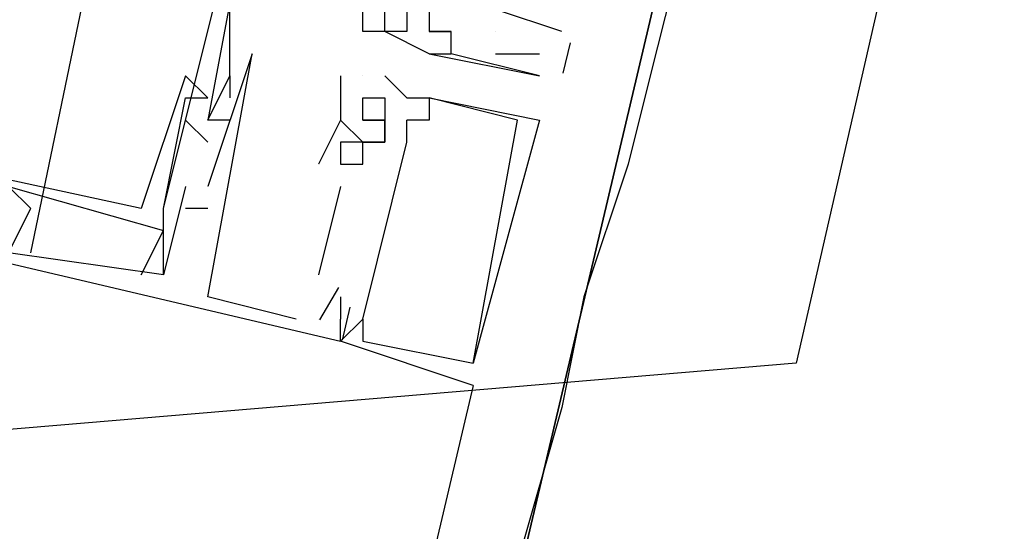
# Model space of a CAD drawing. Header units: feet. Extents: x -79 to 198, y -22 to 181.
# Tile 210 of 256: x 134.86 to 135.453, y 105.677 to 105.985. Entities that reach past the tile are written whole.
import ezdxf

# ---------------------------------------------------------------- set-up
doc = ezdxf.new("R2010")
doc.units = ezdxf.units.FT
doc.layers.add('A-AREA-UNIDAD', color=30, linetype='CONTINUOUS')
doc.layers.add('A-LINEA', color=7, linetype='CONTINUOUS')

msp = doc.modelspace()

# ---------------------------------------------------------------- linework, layer by layer
at = {"layer": 'A-AREA-UNIDAD'}
msp.add_lwpolyline([(135.92, 108.3733), (135.328, 105.7778), (134.272, 105.6889), (134.16, 106.0444), (121.52, 108.9778), (121.312, 109.3333), (121.312, 110.2933), (121.6, 111.4133), (114.608, 113.0133)], dxfattribs=at)
at = {"layer": 'A-LINEA'}
for p, q in [((134.8667, 105.8444), (134.9333, 106.1644)), ((134.8667, 105.8444), (134.9333, 106.1644)), ((134.8667, 105.8444), (134.9333, 106.1644)), ((134.8667, 105.8444), (134.9333, 106.1644)), ((134.8667, 105.8444), (134.9333, 106.1644)), ((134.8667, 105.8444), (134.9333, 106.1644)), ((134.9467, 105.8711), (135.0133, 106.1378)), ((134.9467, 105.8711), (135.0133, 106.1378)), ((134.9467, 105.8711), (135.0133, 106.1378)), ((134.9467, 105.8711), (135.0133, 106.1378)), ((134.9467, 105.8711), (135.0133, 106.1378)), ((134.9467, 105.8711), (135.0133, 106.1378)), ((135.2667, 106.0978), (131.36, 89.5511)), ((134.9867, 105.9511), (134.9867, 105.9911)), ((134.9867, 105.9511), (134.9867, 105.9911)), ((134.9867, 105.9511), (134.9867, 105.9911)), ((134.9867, 105.9511), (134.9867, 105.9911)), ((134.9867, 105.9511), (134.9867, 105.9911)), ((134.9867, 105.9511), (134.9867, 105.9911)), ((135.1867, 105.9778), (135.1467, 105.9911)), ((135.1867, 105.9778), (135.1467, 105.9911)), ((135.0667, 105.9778), (135.0667, 105.9778)), ((135.0667, 105.9778), (135.0667, 105.9778)), ((135.08, 105.9778), (135.08, 105.9778)), ((135.08, 105.9778), (135.08, 105.9778)), ((135.08, 105.9778), (135.08, 105.9778)), ((135.08, 105.9778), (135.08, 105.9778)), ((135.0933, 105.9778), (135.0933, 105.9778)), ((135.0933, 105.9778), (135.0933, 105.9778)), ((135.1067, 105.9778), (135.1067, 105.9778)), ((135.1067, 105.9778), (135.1067, 105.9778)), ((135.1067, 105.9778), (135.1067, 105.9778)), ((135.1067, 105.9778), (135.1067, 105.9778)), ((135.1067, 105.9778), (135.1067, 105.9778)), ((135.1067, 105.9778), (135.1067, 105.9778)), ((135.12, 105.9778), (135.12, 105.9778)), ((135.12, 105.9778), (135.12, 105.9778)), ((135.12, 105.9778), (135.12, 105.9778)), ((135.12, 105.9778), (135.12, 105.9778)), ((135.12, 105.9778), (135.12, 105.9778)), ((135.12, 105.9778), (135.12, 105.9778)), ((135.1467, 105.9778), (135.1467, 105.9778)), ((135.1467, 105.9778), (135.1467, 105.9778)), ((135.1917, 105.971), (135.1873, 105.9527)), ((135.1917, 105.971), (135.1873, 105.9527)), ((135, 105.9644), (135, 105.9644)), ((135, 105.9644), (135, 105.9644)), ((135, 105.9644), (135, 105.9644)), ((135, 105.9644), (135, 105.9644)), ((135, 105.9644), (135, 105.9644)), ((135, 105.9644), (135, 105.9644)), ((135.1067, 105.9644), (135.1067, 105.9644)), ((135.1067, 105.9644), (135.1067, 105.9644)), ((135.1067, 105.9644), (135.1067, 105.9644)), ((135.1067, 105.9644), (135.1067, 105.9644)), ((135.12, 105.9644), (135.12, 105.9644)), ((135.12, 105.9644), (135.12, 105.9644)), ((135.12, 105.9644), (135.12, 105.9644)), ((135.12, 105.9644), (135.12, 105.9644)), ((135.12, 105.9644), (135.12, 105.9644)), ((135.12, 105.9644), (135.12, 105.9644)), ((135.1467, 105.9644), (135.1733, 105.9644)), ((135.1467, 105.9644), (135.1733, 105.9644)), ((134.96, 105.9511), (134.96, 105.9511)), ((134.96, 105.9511), (134.96, 105.9511)), ((134.96, 105.9511), (134.96, 105.9511)), ((134.96, 105.9511), (134.96, 105.9511)), ((134.96, 105.9511), (134.96, 105.9511)), ((134.96, 105.9511), (134.96, 105.9511)), ((134.9867, 105.9511), (134.9867, 105.9511)), ((134.9867, 105.9511), (134.9867, 105.9511)), ((134.9867, 105.9511), (134.9867, 105.9511)), ((134.9867, 105.9511), (134.9867, 105.9511)), ((134.9867, 105.9511), (134.9867, 105.9511)), ((134.9867, 105.9511), (134.9867, 105.9511)), ((134.9867, 105.9511), (134.9867, 105.9511)), ((134.9867, 105.9511), (134.9867, 105.9511)), ((134.9867, 105.9511), (134.9867, 105.9511)), ((134.9867, 105.9511), (134.9867, 105.9511)), ((134.9867, 105.9511), (134.9867, 105.9511)), ((134.9867, 105.9511), (134.9867, 105.9511)), ((135.0533, 105.9511), (135.0533, 105.9511)), ((135.0533, 105.9511), (135.0533, 105.9511)), ((135.0533, 105.9511), (135.0533, 105.9511)), ((135.0533, 105.9511), (135.0533, 105.9511)), ((135.0533, 105.9511), (135.0533, 105.9511)), ((135.0533, 105.9511), (135.0533, 105.9511)), ((135.0667, 105.9511), (135.0667, 105.9511)), ((135.0667, 105.9511), (135.0667, 105.9511)), ((135.0667, 105.9511), (135.0667, 105.9511)), ((135.0667, 105.9511), (135.0667, 105.9511)), ((135.0667, 105.9511), (135.0667, 105.9511)), ((135.0667, 105.9511), (135.0667, 105.9511)), ((135.0667, 105.9511), (135.0667, 105.9511)), ((135.0667, 105.9511), (135.0667, 105.9511)), ((135.0667, 105.9511), (135.0667, 105.9511)), ((135.0667, 105.9511), (135.0667, 105.9511)), ((135.0667, 105.9511), (135.0667, 105.9511)), ((135.0667, 105.9511), (135.0667, 105.9511)), ((135.08, 105.9511), (135.08, 105.9511)), ((135.08, 105.9511), (135.08, 105.9511)), ((135.08, 105.9511), (135.08, 105.9511)), ((135.08, 105.9511), (135.08, 105.9511)), ((135.08, 105.9511), (135.08, 105.9511)), ((135.08, 105.9511), (135.08, 105.9511)), ((135.1733, 105.9511), (135.1733, 105.9511)), ((135.1733, 105.9511), (135.1733, 105.9511)), ((134.96, 105.9378), (134.96, 105.9378)), ((134.96, 105.9378), (134.96, 105.9378)), ((134.96, 105.9378), (134.96, 105.9378)), ((134.96, 105.9378), (134.96, 105.9378)), ((134.96, 105.9378), (134.96, 105.9378)), ((134.96, 105.9378), (134.96, 105.9378)), ((134.9733, 105.9378), (134.9733, 105.9378)), ((134.9733, 105.9378), (134.9733, 105.9378)), ((134.9733, 105.9378), (134.9733, 105.9378)), ((134.9733, 105.9378), (134.9733, 105.9378)), ((134.9733, 105.9378), (134.9733, 105.9378)), ((134.9733, 105.9378), (134.9733, 105.9378)), ((134.9867, 105.9378), (134.9867, 105.9378)), ((134.9867, 105.9378), (134.9867, 105.9378)), ((134.9867, 105.9378), (134.9867, 105.9378)), ((134.9867, 105.9378), (134.9867, 105.9378)), ((134.9867, 105.9378), (134.9867, 105.9378)), ((134.9867, 105.9378), (134.9867, 105.9378)), ((135.0667, 105.9378), (135.0667, 105.9378)), ((135.0667, 105.9378), (135.0667, 105.9378)), ((135.0667, 105.9378), (135.0667, 105.9378)), ((135.0667, 105.9378), (135.0667, 105.9378)), ((135.0667, 105.9378), (135.0667, 105.9378)), ((135.0667, 105.9378), (135.0667, 105.9378)), ((135.08, 105.9378), (135.08, 105.9378)), ((135.08, 105.9378), (135.08, 105.9378)), ((135.08, 105.9378), (135.08, 105.9378)), ((135.08, 105.9378), (135.08, 105.9378)), ((135.08, 105.9378), (135.08, 105.9378)), ((135.08, 105.9378), (135.08, 105.9378)), ((135.0933, 105.9378), (135.0933, 105.9378)), ((135.0933, 105.9378), (135.0933, 105.9378)), ((135.0933, 105.9378), (135.0933, 105.9378)), ((135.0933, 105.9378), (135.0933, 105.9378)), ((135.0933, 105.9378), (135.0933, 105.9378)), ((135.0933, 105.9378), (135.0933, 105.9378)), ((135.1067, 105.9378), (135.1067, 105.9378)), ((135.1067, 105.9378), (135.1067, 105.9378)), ((135.1067, 105.9378), (135.1067, 105.9378)), ((135.1067, 105.9378), (135.1067, 105.9378)), ((135.1067, 105.9378), (135.1067, 105.9378)), ((135.1067, 105.9378), (135.1067, 105.9378)), ((135.1067, 105.9378), (135.1067, 105.9378)), ((135.1067, 105.9378), (135.1067, 105.9378)), ((135.1067, 105.9378), (135.1067, 105.9378)), ((135.1067, 105.9378), (135.1067, 105.9378)), ((135.1067, 105.9378), (135.1067, 105.9378)), ((135.1067, 105.9378), (135.1067, 105.9378)), ((134.96, 105.9244), (134.9733, 105.9111)), ((134.96, 105.9244), (134.96, 105.9244)), ((134.96, 105.9244), (134.9733, 105.9111)), ((134.96, 105.9244), (134.96, 105.9244)), ((134.96, 105.9244), (134.9733, 105.9111)), ((134.96, 105.9244), (134.96, 105.9244)), ((134.96, 105.9244), (134.9733, 105.9111)), ((134.96, 105.9244), (134.96, 105.9244)), ((134.96, 105.9244), (134.9733, 105.9111)), ((134.96, 105.9244), (134.96, 105.9244)), ((134.96, 105.9244), (134.9733, 105.9111)), ((134.96, 105.9244), (134.96, 105.9244)), ((134.9733, 105.9244), (134.9733, 105.9244)), ((134.9733, 105.9244), (134.9733, 105.9244)), ((134.9733, 105.9244), (134.9733, 105.9244)), ((134.9733, 105.9244), (134.9733, 105.9244)), ((134.9733, 105.9244), (134.9733, 105.9244)), ((134.9733, 105.9244), (134.9733, 105.9244)), ((134.9733, 105.9244), (134.9733, 105.9244)), ((134.9733, 105.9244), (134.9733, 105.9244)), ((134.9733, 105.9244), (134.9733, 105.9244)), ((134.9733, 105.9244), (134.9733, 105.9244)), ((134.9733, 105.9244), (134.9733, 105.9244)), ((134.9733, 105.9244), (134.9733, 105.9244)), ((134.9733, 105.9244), (134.9733, 105.9244)), ((134.9733, 105.9244), (134.9733, 105.9244)), ((134.9733, 105.9244), (134.9733, 105.9244)), ((134.9733, 105.9244), (134.9733, 105.9244)), ((134.9733, 105.9244), (134.9733, 105.9244)), ((134.9733, 105.9244), (134.9733, 105.9244)), ((134.9867, 105.9244), (134.9867, 105.9244)), ((134.9867, 105.9244), (134.9867, 105.9244)), ((134.9867, 105.9244), (134.9867, 105.9244)), ((134.9867, 105.9244), (134.9867, 105.9244)), ((134.9867, 105.9244), (134.9867, 105.9244)), ((134.9867, 105.9244), (134.9867, 105.9244)), ((135.0533, 105.9244), (135.0533, 105.9244)), ((135.0533, 105.9244), (135.0533, 105.9244)), ((135.0533, 105.9244), (135.0533, 105.9244)), ((135.0533, 105.9244), (135.0533, 105.9244)), ((135.0533, 105.9244), (135.0533, 105.9244)), ((135.0533, 105.9244), (135.0533, 105.9244)), ((135.0533, 105.9244), (135.0533, 105.9244)), ((135.0533, 105.9244), (135.0533, 105.9244)), ((135.0533, 105.9244), (135.0533, 105.9244)), ((135.0533, 105.9244), (135.0533, 105.9244)), ((135.0533, 105.9244), (135.0533, 105.9244)), ((135.0533, 105.9244), (135.0533, 105.9244)), ((135.0667, 105.9244), (135.0667, 105.9244)), ((135.0667, 105.9244), (135.0667, 105.9244)), ((135.0667, 105.9244), (135.0667, 105.9244)), ((135.0667, 105.9244), (135.0667, 105.9244)), ((135.0667, 105.9244), (135.0667, 105.9244)), ((135.0667, 105.9244), (135.0667, 105.9244)), ((135.0667, 105.9244), (135.0667, 105.9244)), ((135.0667, 105.9244), (135.0667, 105.9244)), ((135.0667, 105.9244), (135.0667, 105.9244)), ((135.0667, 105.9244), (135.0667, 105.9244)), ((135.0667, 105.9244), (135.0667, 105.9244)), ((135.0667, 105.9244), (135.0667, 105.9244)), ((135.08, 105.9244), (135.08, 105.9244)), ((135.08, 105.9244), (135.08, 105.9244)), ((135.08, 105.9244), (135.08, 105.9244)), ((135.08, 105.9244), (135.08, 105.9244)), ((135.08, 105.9244), (135.08, 105.9244)), ((135.08, 105.9244), (135.08, 105.9244)), ((135.08, 105.9244), (135.08, 105.9244)), ((135.08, 105.9244), (135.08, 105.9244)), ((135.08, 105.9244), (135.08, 105.9244)), ((135.08, 105.9244), (135.08, 105.9244)), ((135.08, 105.9244), (135.08, 105.9244)), ((135.08, 105.9244), (135.08, 105.9244)), ((135.08, 105.9244), (135.08, 105.9244)), ((135.08, 105.9244), (135.08, 105.9244)), ((135.08, 105.9244), (135.08, 105.9244)), ((135.08, 105.9244), (135.08, 105.9244)), ((135.08, 105.9244), (135.08, 105.9244)), ((135.08, 105.9244), (135.08, 105.9244)), ((135.08, 105.9244), (135.08, 105.9244)), ((135.08, 105.9244), (135.08, 105.9244)), ((135.08, 105.9244), (135.08, 105.9244)), ((135.08, 105.9244), (135.08, 105.9244)), ((135.08, 105.9244), (135.08, 105.9244)), ((135.08, 105.9244), (135.08, 105.9244)), ((135.0933, 105.9111), (135.0933, 105.9244)), ((135.0933, 105.9244), (135.0933, 105.9244)), ((135.0933, 105.9111), (135.0933, 105.9244)), ((135.0933, 105.9244), (135.0933, 105.9244)), ((135.0933, 105.9111), (135.0933, 105.9244)), ((135.0933, 105.9244), (135.0933, 105.9244)), ((135.0933, 105.9111), (135.0933, 105.9244)), ((135.0933, 105.9244), (135.0933, 105.9244)), ((135.0933, 105.9111), (135.0933, 105.9244)), ((135.0933, 105.9244), (135.0933, 105.9244)), ((135.0933, 105.9111), (135.0933, 105.9244)), ((135.0933, 105.9244), (135.0933, 105.9244)), ((135.1067, 105.9244), (135.1067, 105.9244)), ((135.1067, 105.9244), (135.1067, 105.9244)), ((135.1067, 105.9244), (135.1067, 105.9244)), ((135.1067, 105.9244), (135.1067, 105.9244)), ((135.1067, 105.9244), (135.1067, 105.9244)), ((135.1067, 105.9244), (135.1067, 105.9244)), ((135.16, 105.9244), (135.16, 105.9244)), ((135.16, 105.9244), (135.16, 105.9244)), ((135.16, 105.9244), (135.16, 105.9244)), ((135.16, 105.9244), (135.16, 105.9244)), ((135.16, 105.9244), (135.16, 105.9244)), ((135.16, 105.9244), (135.16, 105.9244)), ((135.1733, 105.9244), (135.1733, 105.9244)), ((135.1733, 105.9244), (135.1733, 105.9244)), ((135.1733, 105.9244), (135.1733, 105.9244)), ((135.1733, 105.9244), (135.1733, 105.9244)), ((135.1733, 105.9244), (135.1733, 105.9244)), ((135.1733, 105.9244), (135.1733, 105.9244)), ((134.9733, 105.9111), (134.9733, 105.9111)), ((134.9733, 105.9111), (134.9733, 105.9111)), ((134.9733, 105.9111), (134.9733, 105.9111)), ((134.9733, 105.9111), (134.9733, 105.9111)), ((134.9733, 105.9111), (134.9733, 105.9111)), ((134.9733, 105.9111), (134.9733, 105.9111)), ((135.0533, 105.9111), (135.0533, 105.9111)), ((135.0533, 105.9111), (135.0533, 105.9111)), ((135.0533, 105.9111), (135.0533, 105.9111)), ((135.0533, 105.9111), (135.0533, 105.9111)), ((135.0533, 105.9111), (135.0533, 105.9111)), ((135.0533, 105.9111), (135.0533, 105.9111)), ((135.0533, 105.9111), (135.0533, 105.9111)), ((135.0533, 105.9111), (135.0533, 105.9111)), ((135.0533, 105.9111), (135.0533, 105.9111)), ((135.0533, 105.9111), (135.0533, 105.9111)), ((135.0533, 105.9111), (135.0533, 105.9111)), ((135.0533, 105.9111), (135.0533, 105.9111)), ((135.0667, 105.8044), (135.0933, 105.9111)), ((135.0667, 105.9111), (135.0667, 105.9111)), ((135.0667, 105.9111), (135.0667, 105.9111)), ((135.0667, 105.9111), (135.0667, 105.9111)), ((135.0667, 105.8044), (135.0933, 105.9111)), ((135.0667, 105.9111), (135.0667, 105.9111)), ((135.0667, 105.9111), (135.0667, 105.9111)), ((135.0667, 105.9111), (135.0667, 105.9111)), ((135.0667, 105.8044), (135.0933, 105.9111)), ((135.0667, 105.9111), (135.0667, 105.9111)), ((135.0667, 105.9111), (135.0667, 105.9111)), ((135.0667, 105.9111), (135.0667, 105.9111)), ((135.0667, 105.8044), (135.0933, 105.9111)), ((135.0667, 105.9111), (135.0667, 105.9111)), ((135.0667, 105.9111), (135.0667, 105.9111)), ((135.0667, 105.9111), (135.0667, 105.9111)), ((135.0667, 105.8044), (135.0933, 105.9111)), ((135.0667, 105.9111), (135.0667, 105.9111)), ((135.0667, 105.9111), (135.0667, 105.9111)), ((135.0667, 105.9111), (135.0667, 105.9111)), ((135.0667, 105.8044), (135.0933, 105.9111)), ((135.0667, 105.9111), (135.0667, 105.9111)), ((135.0667, 105.9111), (135.0667, 105.9111)), ((135.0667, 105.9111), (135.0667, 105.9111)), ((135.08, 105.9111), (135.08, 105.9111)), ((135.08, 105.9111), (135.08, 105.9111)), ((135.08, 105.9111), (135.08, 105.9111)), ((135.08, 105.9111), (135.08, 105.9111)), ((135.08, 105.9111), (135.08, 105.9111)), ((135.08, 105.9111), (135.08, 105.9111)), ((135.08, 105.9111), (135.08, 105.9111)), ((135.08, 105.9111), (135.08, 105.9111)), ((135.08, 105.9111), (135.08, 105.9111)), ((135.08, 105.9111), (135.08, 105.9111)), ((135.08, 105.9111), (135.08, 105.9111)), ((135.08, 105.9111), (135.08, 105.9111)), ((135.08, 105.9111), (135.08, 105.9111)), ((135.08, 105.9111), (135.08, 105.9111)), ((135.08, 105.9111), (135.08, 105.9111)), ((135.08, 105.9111), (135.08, 105.9111)), ((135.08, 105.9111), (135.08, 105.9111)), ((135.08, 105.9111), (135.08, 105.9111)), ((135.08, 105.9111), (135.08, 105.9111)), ((135.08, 105.9111), (135.08, 105.9111)), ((135.08, 105.9111), (135.08, 105.9111)), ((135.08, 105.9111), (135.08, 105.9111)), ((135.08, 105.9111), (135.08, 105.9111)), ((135.08, 105.9111), (135.08, 105.9111)), ((135.08, 105.9111), (135.08, 105.9111)), ((135.08, 105.9111), (135.08, 105.9111)), ((135.08, 105.9111), (135.08, 105.9111)), ((135.08, 105.9111), (135.08, 105.9111)), ((135.08, 105.9111), (135.08, 105.9111)), ((135.08, 105.9111), (135.08, 105.9111)), ((135.0933, 105.9111), (135.0933, 105.9111)), ((135.0933, 105.9111), (135.0933, 105.9111)), ((135.0933, 105.9111), (135.0933, 105.9111)), ((135.0933, 105.9111), (135.0933, 105.9111)), ((135.0933, 105.9111), (135.0933, 105.9111)), ((135.0933, 105.9111), (135.0933, 105.9111)), ((135.0933, 105.9111), (135.0933, 105.9111)), ((135.0933, 105.9111), (135.0933, 105.9111)), ((135.0933, 105.9111), (135.0933, 105.9111)), ((135.0933, 105.9111), (135.0933, 105.9111)), ((135.0933, 105.9111), (135.0933, 105.9111)), ((135.0933, 105.9111), (135.0933, 105.9111)), ((135.04, 105.8978), (135.04, 105.8978)), ((135.04, 105.8978), (135.04, 105.8978)), ((135.04, 105.8978), (135.04, 105.8978)), ((135.04, 105.8978), (135.04, 105.8978)), ((135.04, 105.8978), (135.04, 105.8978)), ((135.04, 105.8978), (135.04, 105.8978)), ((135.0533, 105.8978), (135.0533, 105.8978)), ((135.0533, 105.8978), (135.0533, 105.8978)), ((135.0533, 105.8978), (135.0533, 105.8978)), ((135.0533, 105.8978), (135.0533, 105.8978)), ((135.0533, 105.8978), (135.0533, 105.8978)), ((135.0533, 105.8978), (135.0533, 105.8978)), ((135.0533, 105.8978), (135.0533, 105.8978)), ((135.0533, 105.8978), (135.0533, 105.8978)), ((135.0533, 105.8978), (135.0533, 105.8978)), ((135.0533, 105.8978), (135.0533, 105.8978)), ((135.0533, 105.8978), (135.0533, 105.8978)), ((135.0533, 105.8978), (135.0533, 105.8978)), ((135.0667, 105.8978), (135.0667, 105.8978)), ((135.0667, 105.8978), (135.0667, 105.8978)), ((135.0667, 105.8978), (135.0667, 105.8978)), ((135.0667, 105.8978), (135.0667, 105.8978)), ((135.0667, 105.8978), (135.0667, 105.8978)), ((135.0667, 105.8978), (135.0667, 105.8978)), ((134.96, 105.8844), (134.96, 105.8844)), ((134.96, 105.8844), (134.96, 105.8844)), ((134.96, 105.8844), (134.96, 105.8844)), ((134.96, 105.8844), (134.96, 105.8844)), ((134.96, 105.8844), (134.96, 105.8844)), ((134.96, 105.8844), (134.96, 105.8844)), ((134.9733, 105.8844), (134.9733, 105.8844)), ((134.9733, 105.8844), (134.9733, 105.8844)), ((134.9733, 105.8844), (134.9733, 105.8844)), ((134.9733, 105.8844), (134.9733, 105.8844)), ((134.9733, 105.8844), (134.9733, 105.8844)), ((134.9733, 105.8844), (134.9733, 105.8844)), ((135.0533, 105.8844), (135.04, 105.8311)), ((135.0533, 105.8844), (135.04, 105.8311)), ((135.0533, 105.8844), (135.04, 105.8311)), ((135.0533, 105.8844), (135.04, 105.8311)), ((135.0533, 105.8844), (135.04, 105.8311)), ((135.0533, 105.8844), (135.04, 105.8311)), ((135.0533, 105.8844), (135.0533, 105.8844)), ((135.0533, 105.8844), (135.0533, 105.8844)), ((135.0533, 105.8844), (135.0533, 105.8844)), ((135.0533, 105.8844), (135.0533, 105.8844)), ((135.0533, 105.8844), (135.0533, 105.8844)), ((135.0533, 105.8844), (135.0533, 105.8844)), ((134.8667, 105.8711), (134.8667, 105.8711)), ((134.8667, 105.8711), (134.8667, 105.8711)), ((134.8667, 105.8711), (134.8667, 105.8711)), ((134.8667, 105.8711), (134.8667, 105.8711)), ((134.8667, 105.8711), (134.8667, 105.8711)), ((134.8667, 105.8711), (134.8667, 105.8711)), ((134.9333, 105.8711), (134.9333, 105.8711)), ((134.9333, 105.8711), (134.9333, 105.8711)), ((134.9333, 105.8711), (134.9333, 105.8711)), ((134.9333, 105.8711), (134.9333, 105.8711)), ((134.9333, 105.8711), (134.9333, 105.8711)), ((134.9333, 105.8711), (134.9333, 105.8711)), ((134.9467, 105.8711), (134.9467, 105.8711)), ((134.9467, 105.8711), (134.9467, 105.8711)), ((134.9467, 105.8711), (134.9467, 105.8711)), ((134.9467, 105.8711), (134.9467, 105.8711)), ((134.9467, 105.8711), (134.9467, 105.8711)), ((134.9467, 105.8711), (134.9467, 105.8711)), ((134.9733, 105.8711), (134.96, 105.8711)), ((134.96, 105.8711), (134.96, 105.8711)), ((134.9733, 105.8711), (134.96, 105.8711)), ((134.96, 105.8711), (134.96, 105.8711)), ((134.9733, 105.8711), (134.96, 105.8711)), ((134.96, 105.8711), (134.96, 105.8711)), ((134.9733, 105.8711), (134.96, 105.8711)), ((134.96, 105.8711), (134.96, 105.8711)), ((134.9733, 105.8711), (134.96, 105.8711)), ((134.96, 105.8711), (134.96, 105.8711)), ((134.9733, 105.8711), (134.96, 105.8711)), ((134.96, 105.8711), (134.96, 105.8711)), ((134.9733, 105.8711), (134.9733, 105.8711)), ((134.9733, 105.8711), (134.9733, 105.8711)), ((134.9733, 105.8711), (134.9733, 105.8711)), ((134.9733, 105.8711), (134.9733, 105.8711)), ((134.9733, 105.8711), (134.9733, 105.8711)), ((134.9733, 105.8711), (134.9733, 105.8711)), ((134.9333, 105.8311), (134.9467, 105.8578)), ((134.9333, 105.8311), (134.9467, 105.8578)), ((134.9333, 105.8311), (134.9467, 105.8578)), ((134.9333, 105.8311), (134.9467, 105.8578)), ((134.9333, 105.8311), (134.9467, 105.8578)), ((134.9333, 105.8311), (134.9467, 105.8578)), ((134.9467, 105.8578), (134.9467, 105.8578)), ((134.9467, 105.8578), (134.9467, 105.8578)), ((134.9467, 105.8578), (134.9467, 105.8578)), ((134.9467, 105.8578), (134.9467, 105.8578)), ((134.9467, 105.8578), (134.9467, 105.8578)), ((134.9467, 105.8578), (134.9467, 105.8578)), ((134.9467, 105.8578), (134.9467, 105.8578)), ((134.9467, 105.8578), (134.9467, 105.8578)), ((134.9467, 105.8578), (134.9467, 105.8578)), ((134.9467, 105.8578), (134.9467, 105.8578)), ((134.9467, 105.8578), (134.9467, 105.8578)), ((134.9467, 105.8578), (134.9467, 105.8578)), ((134.9333, 105.8311), (134.9333, 105.8311)), ((134.9333, 105.8311), (134.9333, 105.8311)), ((134.9333, 105.8311), (134.9333, 105.8311)), ((134.9333, 105.8311), (134.9333, 105.8311)), ((134.9333, 105.8311), (134.9333, 105.8311)), ((134.9333, 105.8311), (134.9333, 105.8311)), ((134.9333, 105.8311), (134.9333, 105.8311)), ((134.9333, 105.8311), (134.9333, 105.8311)), ((134.9333, 105.8311), (134.9333, 105.8311)), ((134.9333, 105.8311), (134.9333, 105.8311)), ((134.9333, 105.8311), (134.9333, 105.8311)), ((134.9333, 105.8311), (134.9333, 105.8311)), ((134.9467, 105.8311), (134.9467, 105.8311)), ((134.9467, 105.8311), (134.9467, 105.8311)), ((134.9467, 105.8311), (134.9467, 105.8311)), ((134.9467, 105.8311), (134.9467, 105.8311)), ((134.9467, 105.8311), (134.9467, 105.8311)), ((134.9467, 105.8311), (134.9467, 105.8311)), ((134.9467, 105.8311), (134.9467, 105.8311)), ((134.9467, 105.8311), (134.9467, 105.8311)), ((134.9467, 105.8311), (134.9467, 105.8311)), ((134.9467, 105.8311), (134.9467, 105.8311)), ((134.9467, 105.8311), (134.9467, 105.8311)), ((134.9467, 105.8311), (134.9467, 105.8311)), ((135.04, 105.8311), (135.04, 105.8311)), ((135.04, 105.8311), (135.04, 105.8311)), ((135.04, 105.8311), (135.04, 105.8311)), ((135.04, 105.8311), (135.04, 105.8311)), ((135.04, 105.8311), (135.04, 105.8311)), ((135.04, 105.8311), (135.04, 105.8311)), ((135.0522, 105.8235), (135.0406, 105.804)), ((135.0522, 105.8235), (135.0406, 105.804)), ((135.0522, 105.8235), (135.0406, 105.804)), ((135.0522, 105.8235), (135.0406, 105.804)), ((135.0522, 105.8235), (135.0406, 105.804)), ((135.0522, 105.8235), (135.0406, 105.804)), ((134.9733, 105.8178), (134.9733, 105.8178)), ((134.9733, 105.8178), (134.9733, 105.8178)), ((134.9733, 105.8178), (134.9733, 105.8178)), ((134.9733, 105.8178), (134.9733, 105.8178)), ((134.9733, 105.8178), (134.9733, 105.8178)), ((134.9733, 105.8178), (134.9733, 105.8178)), ((135.0533, 105.8178), (135.0533, 105.8178)), ((135.0533, 105.8178), (135.0533, 105.8178)), ((135.0533, 105.8178), (135.0533, 105.8178)), ((135.0533, 105.8178), (135.0533, 105.8178)), ((135.0533, 105.8178), (135.0533, 105.8178)), ((135.0533, 105.8178), (135.0533, 105.8178)), ((135.059, 105.8117), (135.0543, 105.7917)), ((135.059, 105.8117), (135.0543, 105.7917)), ((135.059, 105.8117), (135.0543, 105.7917)), ((135.059, 105.8117), (135.0543, 105.7917)), ((135.059, 105.8117), (135.0543, 105.7917)), ((135.059, 105.8117), (135.0543, 105.7917)), ((135.0267, 105.8044), (135.0267, 105.8044)), ((135.0267, 105.8044), (135.0267, 105.8044)), ((135.0267, 105.8044), (135.0267, 105.8044)), ((135.0267, 105.8044), (135.0267, 105.8044)), ((135.0267, 105.8044), (135.0267, 105.8044)), ((135.0267, 105.8044), (135.0267, 105.8044)), ((135.04, 105.8044), (135.04, 105.8044)), ((135.04, 105.8044), (135.04, 105.8044)), ((135.04, 105.8044), (135.04, 105.8044)), ((135.04, 105.8044), (135.04, 105.8044)), ((135.04, 105.8044), (135.04, 105.8044)), ((135.04, 105.8044), (135.04, 105.8044)), ((135.04, 105.8044), (135.04, 105.8044)), ((135.04, 105.8044), (135.04, 105.8044)), ((135.04, 105.8044), (135.04, 105.8044)), ((135.04, 105.8044), (135.04, 105.8044)), ((135.04, 105.8044), (135.04, 105.8044)), ((135.04, 105.8044), (135.04, 105.8044)), ((135.0533, 105.8044), (135.0533, 105.8044)), ((135.0533, 105.8044), (135.0533, 105.8044)), ((135.0533, 105.8044), (135.0533, 105.8044)), ((135.0533, 105.8044), (135.0533, 105.8044)), ((135.0533, 105.8044), (135.0533, 105.8044)), ((135.0533, 105.8044), (135.0533, 105.8044)), ((135.0533, 105.8044), (135.0533, 105.8044)), ((135.0533, 105.8044), (135.0533, 105.8044)), ((135.0533, 105.8044), (135.0533, 105.8044)), ((135.0533, 105.8044), (135.0533, 105.8044)), ((135.0533, 105.8044), (135.0533, 105.8044)), ((135.0533, 105.8044), (135.0533, 105.8044)), ((135.0667, 105.8044), (135.0667, 105.8044)), ((135.0667, 105.8044), (135.0667, 105.8044)), ((135.0667, 105.8044), (135.0667, 105.8044)), ((135.0667, 105.8044), (135.0667, 105.8044)), ((135.0667, 105.8044), (135.0667, 105.8044)), ((135.0667, 105.8044), (135.0667, 105.8044)), ((135.0667, 105.8044), (135.0667, 105.8044)), ((135.0667, 105.8044), (135.0667, 105.8044)), ((135.0667, 105.8044), (135.0667, 105.8044)), ((135.0667, 105.8044), (135.0667, 105.8044)), ((135.0667, 105.8044), (135.0667, 105.8044)), ((135.0667, 105.8044), (135.0667, 105.8044)), ((135.0533, 105.7911), (135.0533, 105.7911)), ((135.0533, 105.7911), (135.0533, 105.7911)), ((135.0533, 105.7911), (135.0533, 105.7911)), ((135.0533, 105.7911), (135.0533, 105.7911)), ((135.0533, 105.7911), (135.0533, 105.7911)), ((135.0533, 105.7911), (135.0533, 105.7911)), ((135.0533, 105.7911), (135.0533, 105.7911)), ((135.0533, 105.7911), (135.0533, 105.7911)), ((135.0533, 105.7911), (135.0533, 105.7911)), ((135.0533, 105.7911), (135.0533, 105.7911)), ((135.0533, 105.7911), (135.0533, 105.7911)), ((135.0533, 105.7911), (135.0533, 105.7911)), ((135.0533, 105.7911), (135.0533, 105.7911)), ((135.0533, 105.7911), (135.0533, 105.7911)), ((135.0533, 105.7911), (135.0533, 105.7911)), ((135.0533, 105.7911), (135.0533, 105.7911)), ((135.0533, 105.7911), (135.0533, 105.7911)), ((135.0533, 105.7911), (135.0533, 105.7911)), ((135.0667, 105.7911), (135.0667, 105.7911)), ((135.0667, 105.7911), (135.0667, 105.7911)), ((135.0667, 105.7911), (135.0667, 105.7911)), ((135.0667, 105.7911), (135.0667, 105.7911)), ((135.0667, 105.7911), (135.0667, 105.7911)), ((135.0667, 105.7911), (135.0667, 105.7911)), ((135.1333, 105.7778), (135.1333, 105.7778)), ((135.1333, 105.7778), (135.1333, 105.7778)), ((135.1333, 105.7778), (135.1333, 105.7778)), ((135.1333, 105.7778), (135.1333, 105.7778)), ((135.1333, 105.7778), (135.1333, 105.7778)), ((135.1333, 105.7778), (135.1333, 105.7778)), ((135.1333, 105.7778), (135.1333, 105.7778)), ((135.1333, 105.7778), (135.1333, 105.7778)), ((135.1333, 105.7778), (135.1333, 105.7778)), ((135.1333, 105.7778), (135.1333, 105.7778)), ((135.1333, 105.7778), (135.1333, 105.7778)), ((135.1333, 105.7778), (135.1333, 105.7778)), ((135.1333, 105.7644), (133.3867, 98.3911)), ((135.1333, 105.7644), (133.3867, 98.3911)), ((135.1333, 105.7644), (135.1333, 105.7644)), ((135.1333, 105.7644), (135.1333, 105.7644)), ((135.1333, 105.7644), (135.1333, 105.7644)), ((135.1333, 105.7644), (135.1333, 105.7644)), ((135.1333, 105.7644), (135.1333, 105.7644)), ((135.1333, 105.7644), (135.1333, 105.7644))]:
    msp.add_line(p, q, dxfattribs=at)
for points in [[(134.9333, 106.1378), (134.9333, 106.1644), (135.0133, 106.1378), (134.9733, 105.9244)], [(134.9333, 106.1378), (134.9333, 106.1644), (135.0133, 106.1378), (134.9733, 105.9244)], [(134.9333, 106.1378), (134.9333, 106.1644), (135.0133, 106.1378), (134.9733, 105.9244)], [(134.9333, 106.1378), (134.9333, 106.1644), (135.0133, 106.1378), (134.9733, 105.9244)], [(134.9333, 106.1378), (134.9333, 106.1644), (135.0133, 106.1378), (134.9733, 105.9244)], [(134.9333, 106.1378), (134.9333, 106.1644), (135.0133, 106.1378), (134.9733, 105.9244)], [(135.2667, 106.0978), (135.2667, 106.1111), (135.28, 106.1244), (135.2667, 106.0978), (135.2667, 106.0711), (135.2533, 106.0444), (135.2533, 106.0044), (135.24, 105.9511), (135.2267, 105.8978), (135.2, 105.8178), (135.1867, 105.7511), (135.16, 105.6578), (135.1467, 105.5644), (135.12, 105.4578), (135.0933, 105.3511), (135.0667, 105.2311), (135.04, 105.0978), (135, 104.9644)], [(124.5867, 91.1511), (131.36, 89.5511), (135.2667, 106.0978)], [(134.4133, 106.0978), (134.3733, 105.9511), (135.0533, 105.7911), (135.0533, 105.8044), (135.0533, 105.8044)], [(134.4133, 106.0978), (134.3733, 105.9511), (135.0533, 105.7911), (135.0533, 105.8044), (135.0533, 105.8044)], [(134.4133, 106.0978), (134.3733, 105.9511), (135.0533, 105.7911), (135.0533, 105.8044), (135.0533, 105.8044)], [(134.4133, 106.0978), (134.3733, 105.9511), (135.0533, 105.7911), (135.0533, 105.8044), (135.0533, 105.8044)], [(134.4133, 106.0978), (134.3733, 105.9511), (135.0533, 105.7911), (135.0533, 105.8044), (135.0533, 105.8044)], [(134.4133, 106.0978), (134.3733, 105.9511), (135.0533, 105.7911), (135.0533, 105.8044), (135.0533, 105.8044)], [(135.1067, 105.9644), (135.08, 105.9778), (135.0667, 105.9778), (135.0667, 106.0044), (135.08, 106.0044), (135.08, 106.0044), (135.08, 106.0044), (135.08, 106.0044), (135.0933, 106.0044), (135.0933, 106.0044), (135.1067, 105.9911), (135.1067, 105.9778), (135.1067, 105.9778), (135.12, 105.9778)], [(135.1067, 105.9644), (135.08, 105.9778), (135.0667, 105.9778), (135.0667, 106.0044), (135.08, 106.0044), (135.08, 106.0044), (135.08, 106.0044), (135.08, 106.0044), (135.0933, 106.0044), (135.0933, 106.0044), (135.1067, 105.9911), (135.1067, 105.9778), (135.1067, 105.9778), (135.12, 105.9778)], [(135.08, 106.0044), (135.0933, 105.9911), (135.0933, 105.9778), (135.08, 105.9778), (135.08, 106.0044)], [(135.08, 106.0044), (135.0933, 105.9911), (135.0933, 105.9778), (135.08, 105.9778), (135.08, 106.0044)], [(134.9467, 105.8311), (134.9467, 105.8578), (134.9467, 105.8711), (134.96, 105.9378), (134.9733, 105.9378), (134.96, 105.9511), (134.96, 105.9511), (134.9333, 105.8711), (134.44, 105.9778)], [(134.9467, 105.8311), (134.9467, 105.8578), (134.9467, 105.8711), (134.96, 105.9378), (134.9733, 105.9378), (134.96, 105.9511), (134.96, 105.9511), (134.9333, 105.8711), (134.44, 105.9778)], [(134.9467, 105.8311), (134.9467, 105.8578), (134.9467, 105.8711), (134.96, 105.9378), (134.9733, 105.9378), (134.96, 105.9511), (134.96, 105.9511), (134.9333, 105.8711), (134.44, 105.9778)], [(134.9467, 105.8311), (134.9467, 105.8578), (134.9467, 105.8711), (134.96, 105.9378), (134.9733, 105.9378), (134.96, 105.9511), (134.96, 105.9511), (134.9333, 105.8711), (134.44, 105.9778)], [(134.9467, 105.8311), (134.9467, 105.8578), (134.9467, 105.8711), (134.96, 105.9378), (134.9733, 105.9378), (134.96, 105.9511), (134.96, 105.9511), (134.9333, 105.8711), (134.44, 105.9778)], [(134.9467, 105.8311), (134.9467, 105.8578), (134.9467, 105.8711), (134.96, 105.9378), (134.9733, 105.9378), (134.96, 105.9511), (134.96, 105.9511), (134.9333, 105.8711), (134.44, 105.9778)], [(135.1067, 105.9644), (135.1067, 105.9644), (135.12, 105.9644), (135.12, 105.9778), (135.1067, 105.9778)], [(135.1067, 105.9644), (135.1067, 105.9644), (135.12, 105.9644), (135.12, 105.9778), (135.1067, 105.9778)], [(135.12, 105.9778), (135.12, 105.9778), (135.12, 105.9778), (135.12, 105.9778)], [(135.12, 105.9778), (135.12, 105.9778), (135.12, 105.9778), (135.12, 105.9778)], [(135.0267, 105.8044), (134.9733, 105.8178), (135, 105.9644), (134.9733, 105.8844)], [(135.0267, 105.8044), (134.9733, 105.8178), (135, 105.9644), (134.9733, 105.8844)], [(135.0267, 105.8044), (134.9733, 105.8178), (135, 105.9644), (134.9733, 105.8844)], [(135.0267, 105.8044), (134.9733, 105.8178), (135, 105.9644), (134.9733, 105.8844)], [(135.0267, 105.8044), (134.9733, 105.8178), (135, 105.9644), (134.9733, 105.8844)], [(135.0267, 105.8044), (134.9733, 105.8178), (135, 105.9644), (134.9733, 105.8844)], [(135.1067, 105.9644), (135.1733, 105.9511), (135.1733, 105.9511), (135.12, 105.9644)], [(135.1067, 105.9644), (135.1733, 105.9511), (135.1733, 105.9511), (135.12, 105.9644)], [(134.9867, 105.9244), (134.9733, 105.9244), (134.9867, 105.9511), (134.9867, 105.9378)], [(134.9867, 105.9244), (134.9733, 105.9244), (134.9867, 105.9511), (134.9867, 105.9378)], [(134.9867, 105.9244), (134.9733, 105.9244), (134.9867, 105.9511), (134.9867, 105.9378)], [(134.9867, 105.9244), (134.9733, 105.9244), (134.9867, 105.9511), (134.9867, 105.9378)], [(134.9867, 105.9244), (134.9733, 105.9244), (134.9867, 105.9511), (134.9867, 105.9378)], [(134.9867, 105.9244), (134.9733, 105.9244), (134.9867, 105.9511), (134.9867, 105.9378)], [(135.0533, 105.9511), (135.0533, 105.9244), (135.0533, 105.9244), (135.0533, 105.9244), (135.0533, 105.9244)], [(135.0533, 105.9511), (135.0533, 105.9244), (135.0533, 105.9244), (135.0533, 105.9244), (135.0533, 105.9244)], [(135.0533, 105.9511), (135.0533, 105.9244), (135.0533, 105.9244), (135.0533, 105.9244), (135.0533, 105.9244)], [(135.0533, 105.9511), (135.0533, 105.9244), (135.0533, 105.9244), (135.0533, 105.9244), (135.0533, 105.9244)], [(135.0533, 105.9511), (135.0533, 105.9244), (135.0533, 105.9244), (135.0533, 105.9244), (135.0533, 105.9244)], [(135.0533, 105.9511), (135.0533, 105.9244), (135.0533, 105.9244), (135.0533, 105.9244), (135.0533, 105.9244)], [(135.08, 105.9511), (135.0933, 105.9378), (135.1067, 105.9378), (135.1733, 105.9244), (135.1333, 105.7778), (135.1333, 105.7778)], [(135.08, 105.9511), (135.0933, 105.9378), (135.1067, 105.9378), (135.1733, 105.9244), (135.1333, 105.7778), (135.1333, 105.7778)], [(135.08, 105.9511), (135.0933, 105.9378), (135.1067, 105.9378), (135.1733, 105.9244), (135.1333, 105.7778), (135.1333, 105.7778)], [(135.08, 105.9511), (135.0933, 105.9378), (135.1067, 105.9378), (135.1733, 105.9244), (135.1333, 105.7778), (135.1333, 105.7778)], [(135.08, 105.9511), (135.0933, 105.9378), (135.1067, 105.9378), (135.1733, 105.9244), (135.1333, 105.7778), (135.1333, 105.7778)], [(135.08, 105.9511), (135.0933, 105.9378), (135.1067, 105.9378), (135.1733, 105.9244), (135.1333, 105.7778), (135.1333, 105.7778)], [(135.1333, 105.7644), (135.0533, 105.7911), (135.0667, 105.8044), (135.0667, 105.7911), (135.1333, 105.7778), (135.1333, 105.7778), (135.16, 105.9244), (135.16, 105.9244), (135.1067, 105.9378), (135.1067, 105.9378), (135.1067, 105.9244), (135.1067, 105.9244), (135.0933, 105.9244), (135.0933, 105.9244)], [(135.1333, 105.7644), (135.0533, 105.7911), (135.0667, 105.8044), (135.0667, 105.7911), (135.1333, 105.7778), (135.1333, 105.7778), (135.16, 105.9244), (135.16, 105.9244), (135.1067, 105.9378), (135.1067, 105.9378), (135.1067, 105.9244), (135.1067, 105.9244), (135.0933, 105.9244), (135.0933, 105.9244)], [(135.1333, 105.7644), (135.0533, 105.7911), (135.0667, 105.8044), (135.0667, 105.7911), (135.1333, 105.7778), (135.1333, 105.7778), (135.16, 105.9244), (135.16, 105.9244), (135.1067, 105.9378), (135.1067, 105.9378), (135.1067, 105.9244), (135.1067, 105.9244), (135.0933, 105.9244), (135.0933, 105.9244)], [(135.1333, 105.7644), (135.0533, 105.7911), (135.0667, 105.8044), (135.0667, 105.7911), (135.1333, 105.7778), (135.1333, 105.7778), (135.16, 105.9244), (135.16, 105.9244), (135.1067, 105.9378), (135.1067, 105.9378), (135.1067, 105.9244), (135.1067, 105.9244), (135.0933, 105.9244), (135.0933, 105.9244)], [(135.1333, 105.7644), (135.0533, 105.7911), (135.0667, 105.8044), (135.0667, 105.7911), (135.1333, 105.7778), (135.1333, 105.7778), (135.16, 105.9244), (135.16, 105.9244), (135.1067, 105.9378), (135.1067, 105.9378), (135.1067, 105.9244), (135.1067, 105.9244), (135.0933, 105.9244), (135.0933, 105.9244)], [(135.1333, 105.7644), (135.0533, 105.7911), (135.0667, 105.8044), (135.0667, 105.7911), (135.1333, 105.7778), (135.1333, 105.7778), (135.16, 105.9244), (135.16, 105.9244), (135.1067, 105.9378), (135.1067, 105.9378), (135.1067, 105.9244), (135.1067, 105.9244), (135.0933, 105.9244), (135.0933, 105.9244)], [(135.0667, 105.9111), (135.0533, 105.9244), (135.04, 105.8978)], [(135.0667, 105.9111), (135.0533, 105.9244), (135.04, 105.8978)], [(135.0667, 105.9111), (135.0533, 105.9244), (135.04, 105.8978)], [(135.0667, 105.9111), (135.0533, 105.9244), (135.04, 105.8978)], [(135.0667, 105.9111), (135.0533, 105.9244), (135.04, 105.8978)], [(135.0667, 105.9111), (135.0533, 105.9244), (135.04, 105.8978)], [(135.0667, 105.9244), (135.08, 105.9244), (135.08, 105.9111), (135.08, 105.9111)], [(135.0667, 105.9244), (135.08, 105.9244), (135.08, 105.9111), (135.08, 105.9111)], [(135.0667, 105.9244), (135.08, 105.9244), (135.08, 105.9111), (135.08, 105.9111)], [(135.0667, 105.9244), (135.08, 105.9244), (135.08, 105.9111), (135.08, 105.9111)], [(135.0667, 105.9244), (135.08, 105.9244), (135.08, 105.9111), (135.08, 105.9111)], [(135.0667, 105.9244), (135.08, 105.9244), (135.08, 105.9111), (135.08, 105.9111)], [(135.08, 105.9244), (135.08, 105.9111), (135.08, 105.9244)], [(135.08, 105.9244), (135.08, 105.9111), (135.08, 105.9244)], [(135.08, 105.9244), (135.08, 105.9111), (135.08, 105.9244)], [(135.08, 105.9244), (135.08, 105.9111), (135.08, 105.9244)], [(135.08, 105.9244), (135.08, 105.9111), (135.08, 105.9244)], [(135.08, 105.9244), (135.08, 105.9111), (135.08, 105.9244)], [(135.08, 105.9244), (135.08, 105.9111), (135.08, 105.9244)], [(135.08, 105.9244), (135.08, 105.9111), (135.08, 105.9244)], [(135.08, 105.9244), (135.08, 105.9111), (135.08, 105.9244)], [(135.08, 105.9244), (135.08, 105.9111), (135.08, 105.9244)], [(135.08, 105.9244), (135.08, 105.9111), (135.08, 105.9244)], [(135.08, 105.9244), (135.08, 105.9111), (135.08, 105.9244)], [(135.08, 105.9111), (135.0667, 105.9111), (135.08, 105.9111)], [(135.08, 105.9111), (135.0667, 105.9111), (135.08, 105.9111)], [(135.08, 105.9111), (135.0667, 105.9111), (135.08, 105.9111)], [(135.08, 105.9111), (135.0667, 105.9111), (135.08, 105.9111)], [(135.08, 105.9111), (135.0667, 105.9111), (135.08, 105.9111)], [(135.08, 105.9111), (135.0667, 105.9111), (135.08, 105.9111)], [(134.84, 105.8711), (134.8533, 105.8844), (134.9467, 105.8578)], [(134.84, 105.8711), (134.8533, 105.8844), (134.9467, 105.8578)], [(134.84, 105.8711), (134.8533, 105.8844), (134.9467, 105.8578)], [(134.84, 105.8711), (134.8533, 105.8844), (134.9467, 105.8578)], [(134.84, 105.8711), (134.8533, 105.8844), (134.9467, 105.8578)], [(134.84, 105.8711), (134.8533, 105.8844), (134.9467, 105.8578)], [(134.96, 105.8844), (134.9467, 105.8311), (134.8533, 105.8444), (134.8667, 105.8711), (134.8533, 105.8844)], [(134.96, 105.8844), (134.9467, 105.8311), (134.8533, 105.8444), (134.8667, 105.8711), (134.8533, 105.8844)], [(134.96, 105.8844), (134.9467, 105.8311), (134.8533, 105.8444), (134.8667, 105.8711), (134.8533, 105.8844)], [(134.96, 105.8844), (134.9467, 105.8311), (134.8533, 105.8444), (134.8667, 105.8711), (134.8533, 105.8844)], [(134.96, 105.8844), (134.9467, 105.8311), (134.8533, 105.8444), (134.8667, 105.8711), (134.8533, 105.8844)], [(134.96, 105.8844), (134.9467, 105.8311), (134.8533, 105.8444), (134.8667, 105.8711), (134.8533, 105.8844)], [(135.0533, 105.8178), (135.0533, 105.8178), (135.0533, 105.8044)], [(135.0533, 105.8178), (135.0533, 105.8178), (135.0533, 105.8044)], [(135.0533, 105.8178), (135.0533, 105.8178), (135.0533, 105.8044)], [(135.0533, 105.8178), (135.0533, 105.8178), (135.0533, 105.8044)], [(135.0533, 105.8178), (135.0533, 105.8178), (135.0533, 105.8044)], [(135.0533, 105.8178), (135.0533, 105.8178), (135.0533, 105.8044)]]:
    msp.add_lwpolyline(points, dxfattribs=at)
for points in [[(135.08, 105.9244), (135.0667, 105.9244), (135.0667, 105.9378), (135.08, 105.9378)], [(135.08, 105.9244), (135.0667, 105.9244), (135.0667, 105.9378), (135.08, 105.9378)], [(135.08, 105.9244), (135.0667, 105.9244), (135.0667, 105.9378), (135.08, 105.9378)], [(135.08, 105.9244), (135.0667, 105.9244), (135.0667, 105.9378), (135.08, 105.9378)], [(135.08, 105.9244), (135.0667, 105.9244), (135.0667, 105.9378), (135.08, 105.9378)], [(135.08, 105.9244), (135.0667, 105.9244), (135.0667, 105.9378), (135.08, 105.9378)], [(135.0667, 105.9111), (135.0533, 105.9111), (135.0533, 105.8978), (135.0667, 105.8978)], [(135.0667, 105.9111), (135.0533, 105.9111), (135.0533, 105.8978), (135.0667, 105.8978)], [(135.0667, 105.9111), (135.0533, 105.9111), (135.0533, 105.8978), (135.0667, 105.8978)], [(135.0667, 105.9111), (135.0533, 105.9111), (135.0533, 105.8978), (135.0667, 105.8978)], [(135.0667, 105.9111), (135.0533, 105.9111), (135.0533, 105.8978), (135.0667, 105.8978)], [(135.0667, 105.9111), (135.0533, 105.9111), (135.0533, 105.8978), (135.0667, 105.8978)]]:
    msp.add_lwpolyline(points, close=True, dxfattribs=at)

doc.saveas('drawing.dxf')
